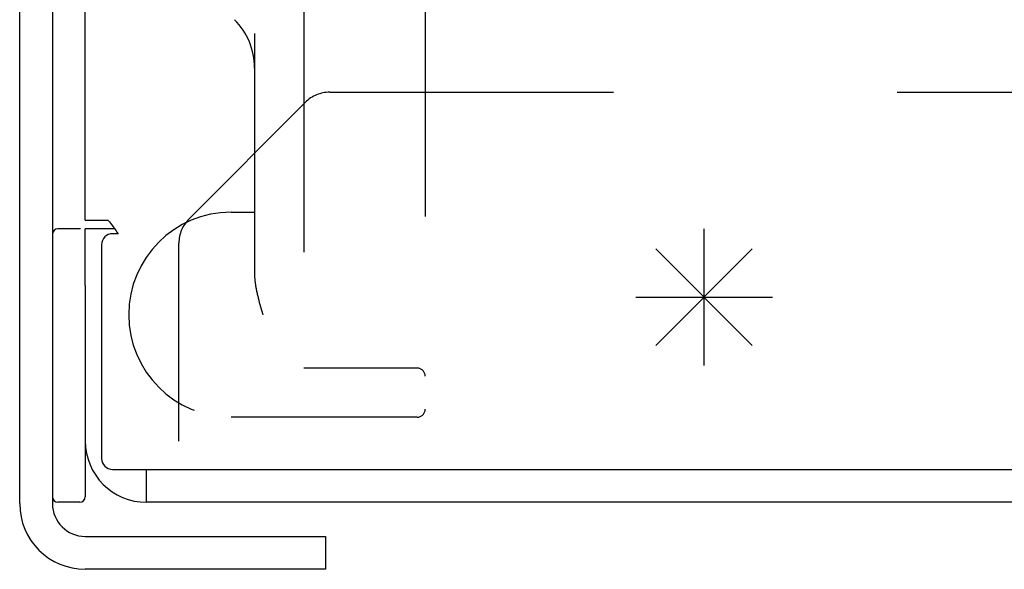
# Model space of a CAD drawing. Header units: inches. Extents: x 0 to 94.4, y 0 to 61.1.
# Tile 8 of 15: x 58.9 to 60.7, y 29.9 to 30.9. Entities that reach past the tile are written whole.
import ezdxf

# ---------------------------------------------------------------- set-up
doc = ezdxf.new("R2010")
doc.units = ezdxf.units.IN
doc.header["$LTSCALE"] = 5.194444
doc.header["$MEASUREMENT"] = 0
doc.linetypes.add('HIDDEN', pattern=[0.2, 0.1, -0.1])
doc.layers.get('0').update_dxf_attribs({"linetype": 'CONTINUOUS'})
doc.layers.add('02___PRT_ALL_AXES', color=7, linetype='CONTINUOUS')
doc.layers.add('DEFAULT_2', color=8, linetype='HIDDEN')

msp = doc.modelspace()

# ---------------------------------------------------------------- linework, layer by layer
at = {"color": 7, "linetype": 'Continuous'}
for p, q in [((58.9647, 38.9934), (58.9647, 30.0509)), ((59.0785, 30.5534), (59.0247, 30.5534)), ((59.0247, 30.4498), (59.0247, 30.0634)), ((59.1367, 30.0534), (59.1367, 30.1134)), ((59.0247, 29.9909), (59.4647, 29.9909)), ((59.4647, 29.9909), (59.4647, 29.9309))]:
    msp.add_line(p, q, dxfattribs=at)
at = {"color": 3, "linetype": 'Continuous'}
for p, q in [((58.9047, 30.0509), (58.9047, 38.9908)), ((59.0247, 30.5694), (59.0247, 38.4871)), ((59.0247, 30.5694), (59.0663, 30.5694)), ((59.0247, 30.4498), (59.0247, 30.5534)), ((59.0847, 30.5446), (59.0747, 30.5446)), ((59.0828, 30.5472), (59.0847, 30.5446)), ((59.0547, 30.5246), (59.0547, 30.1334)), ((59.0747, 30.1134), (64.9127, 30.1134)), ((64.9127, 30.0534), (59.1367, 30.0534)), ((59.4647, 29.9309), (59.0247, 29.9309))]:
    msp.add_line(p, q, dxfattribs=at)
at = {"color": 4, "linetype": 'Continuous'}
for p, q in [((60.1577, 30.3034), (60.1577, 30.5534)), ((60.0693, 30.5168), (60.246, 30.34)), ((60.0693, 30.34), (60.246, 30.5168)), ((60.0327, 30.4284), (60.2827, 30.4284))]:
    msp.add_line(p, q, dxfattribs=at)
at = {"color": 3, "linetype": 'Continuous'}
for points in [[(59.0663, 30.5694), (59.0688, 30.5666), (59.0709, 30.5641), (59.0728, 30.5617), (59.0745, 30.5593), (59.076, 30.557)], [(59.076, 30.557), (59.0792, 30.5523), (59.081, 30.5497), (59.0828, 30.5472)]]:
    msp.add_lwpolyline(points, dxfattribs=at)
at = {"color": 7, "linetype": 'Continuous'}
for centre, radius, start, end in [((58.9747, 30.5434), 0.01, 90, 180), ((59.0147, 30.5434), 0.01, 82.5, 90), ((58.9747, 30.0634), 0.01, 180, 270), ((59.0147, 30.0634), 0.01, 270, 360), ((59.0247, 30.0509), 0.06, 180, 270)]:
    msp.add_arc(centre, radius, start, end, dxfattribs=at)
at = {"color": 3, "linetype": 'Continuous'}
for centre, radius, start, end in [((59.0747, 30.5246), 0.02, 90, 180), ((59.1367, 30.1654), 0.112, 180, 270), ((59.0747, 30.1334), 0.02, 180, 270), ((59.0247, 30.0509), 0.12, 180, 270)]:
    msp.add_arc(centre, radius, start, end, dxfattribs=at)
at = {"layer": '02___PRT_ALL_AXES', "color": 7, "linetype": 'Continuous'}
for p, q in [((59.0147, 30.5534), (58.9747, 30.5534)), ((59.0147, 30.0534), (58.9747, 30.0534))]:
    msp.add_line(p, q, dxfattribs=at)
at = {"layer": 'DEFAULT_2', "color": 8, "linetype": 'HIDDEN'}
for p, q in [((59.6472, 32.1344), (59.6472, 30.2239)), ((59.4247, 31.0302), (59.4247, 30.2989)), ((59.3347, 30.9106), (59.3347, 30.4699)), ((59.4723, 30.8034), (64.8447, 30.8034)), ((59.4278, 30.7849), (59.2147, 30.5718)), ((59.2917, 30.5839), (59.3347, 30.5839)), ((59.1962, 30.1654), (59.1962, 30.5273)), ((59.3424, 30.4228), (59.3434, 30.4189)), ((59.3434, 30.4189), (59.3445, 30.4149)), ((59.3445, 30.4149), (59.3462, 30.4088)), ((59.3462, 30.4088), (59.3491, 30.3985)), ((59.3491, 30.3985), (59.3497, 30.3964)), ((59.6322, 30.2989), (59.4247, 30.2989)), ((59.6322, 30.2089), (59.2917, 30.2089))]:
    msp.add_line(p, q, dxfattribs=at)
msp.add_lwpolyline([(59.3347, 30.4699), (59.3347, 30.4688), (59.3347, 30.4677), (59.3347, 30.4666), (59.3348, 30.4655), (59.3348, 30.4643), (59.3349, 30.4631), (59.335, 30.4618), (59.3351, 30.4605), (59.3352, 30.4592), (59.3354, 30.4579), (59.3355, 30.4565), (59.3357, 30.4551), (59.3359, 30.4537), (59.3361, 30.4522), (59.3364, 30.4507), (59.3366, 30.4492), (59.3369, 30.4476), (59.3372, 30.446), (59.3375, 30.4444), (59.3378, 30.4428), (59.3381, 30.4411), (59.3385, 30.4394), (59.3389, 30.4377), (59.3392, 30.4359), (59.3396, 30.4341), (59.3401, 30.4323), (59.3405, 30.4304), (59.341, 30.4286), (59.3414, 30.4267), (59.3424, 30.4228)], dxfattribs=at)
for centre, radius, start, end in [((59.2097, 30.8476), 0.125, 0, 45), ((59.4723, 30.7404), 0.063, 90, 135), ((59.2917, 30.3964), 0.1875, 90, 270), ((59.2592, 30.5273), 0.063, 135, 180), ((59.6322, 30.2839), 0.015, 0, 90), ((59.6322, 30.2239), 0.015, 270, 360)]:
    msp.add_arc(centre, radius, start, end, dxfattribs=at)

doc.saveas('drawing.dxf')
